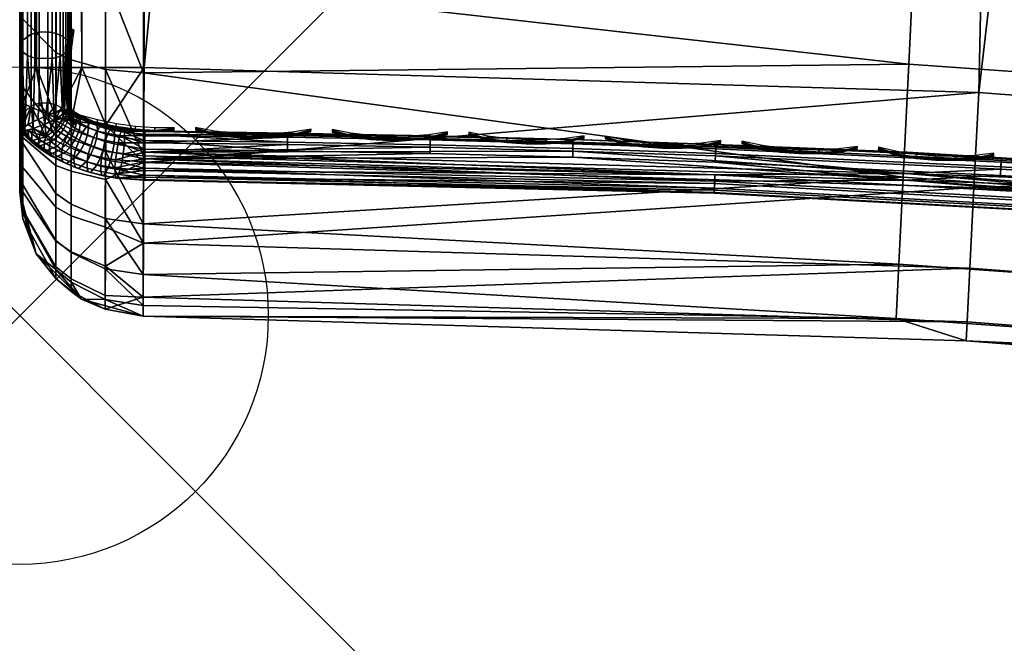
# Model space of a CAD drawing. Header units: inches. Extents: x 0 to 31.9, y -32.8 to 0.
# Tile 1 of 256: x 0 to 2, y -28.7 to -27.4. Entities that reach past the tile are written whole.
import ezdxf

# ---------------------------------------------------------------- set-up
doc = ezdxf.new("R2010")
doc.units = ezdxf.units.IN
doc.header["$LTSCALE"] = 0.03937
doc.header["$MEASUREMENT"] = 0
doc.header["$PDMODE"] = 35
doc.header["$PDSIZE"] = 1
for name, color, linetype in [('A-FURN-3-NODE', 7, 'Continuous'), ('A-FURN-3-ST', 151, 'Continuous'), ('A-FURN-3-ST-SEAM', 250, 'Continuous'), ('A-FURN-3-STITCH', 15, 'Continuous')]:
    doc.layers.add(name, color=color, linetype=linetype)

msp = doc.modelspace()

# ---------------------------------------------------------------- linework, layer by layer
at = {"layer": 'A-FURN-3-NODE'}
msp.add_point((0, -28.01), dxfattribs=at)

# ---------------------------------------------------------------- meshes
at = {"layer": 'A-FURN-3-ST'}
mesh = msp.add_polyface(dxfattribs=at)
corners = [(10.9073, -6.4887, 18), (13.0694, -6.6512, 17.9626), (10.9604, -6.2091, 17.9626), (8.7939, -6.1263, 18), (8.8366, -5.8449, 17.9626), (6.6686, -5.8419, 18), (6.7008, -5.5591, 17.9626), (4.5342, -5.6358, 18), (4.5559, -5.352, 17.9626), (2.3937, -5.5083, 18), (13.1792, -6.1706, 17.6781), (11.0523, -5.7248, 17.6781), (11.0099, -5.9486, 17.8528), (13.1285, -6.3927, 17.8528), (12.3974, -5.6675, 16.9008), (10.3957, -5.276, 16.9008), (11.1052, -5.445, 17.1854), (11.0848, -5.5531, 17.4505), (8.9365, -5.1847, 17.4505), (8.9104, -5.3576, 17.6781), (8.8763, -5.5828, 17.8528), (6.7308, -5.2956, 17.8528), (0.2502, -5.2452, 17.9789), (0.25, -5.4597, 18), (12.3992, -5.6589, 5.5004), (11.1067, -5.4366, 5.3089), (10.3972, -5.2674, 5.5004), (8.8846, -5.5243, 5), (8.9134, -5.3351, 5.0381), (11.0562, -5.7025, 5.0381), (11.0205, -5.8906, 5), (13.1841, -6.1485, 5.0381), (11.0865, -5.5431, 5.1466), (8.9378, -5.1746, 5.1466), (13.1415, -6.3351, 5), (8.5662, -28.5369, 5), (6.9256, -28.1779, 5), (5.2701, -27.8952, 5), (6.7367, -5.2369, 5), (3.6033, -27.6896, 5), (4.5797, -5.0287, 5), (1.9287, -27.5614, 5), (2.4165, -4.9, 5), (0.25, -27.5109, 5), (0.25, -4.8509, 5), (0.125, -4.8509, 5.0335), (0.125, -27.5109, 5.0335), (0.0335, -4.8509, 5.125), (0.0335, -27.5109, 5.125), (0, -4.8509, 5.25), (0, -27.5109, 5.25), (0, -5.4597, 17.75), (0, -26.9109, 17.75), (0.0335, -5.4597, 17.875), (0.0335, -26.9109, 17.875), (0.125, -5.4597, 17.9665), (0.125, -26.9109, 17.9665), (0.25, -26.9109, 18), (0, -4.6009, 5.5002), (0, -27.7609, 16.9), (0, -4.6097, 16.9007), (0, -27.7609, 5.5), (8.7077, -27.9539, 18), (13.006, -6.9286, 18), (7.0392, -27.5887, 18), (5.3555, -27.3013, 18), (3.6603, -27.0923, 18), (1.9573, -26.962, 18)]
mesh.append_faces([[corners[k] for k in face] for face in [(0, 1, 2), (0, 2, 3), (3, 2, 4), (3, 4, 5), (5, 4, 6), (5, 6, 7), (7, 6, 8), (7, 8, 9), (10, 11, 12, 13), (13, 12, 2, 1), (14, 15, 16), (17, 18, 19, 11), (11, 19, 20, 12), (12, 20, 4, 2), (20, 21, 6, 4), (22, 23, 9), (14, 24, 15), (24, 25, 26), (27, 28, 29), (27, 29, 30), (30, 29, 31), (32, 29, 28, 33), (34, 35, 36), (34, 36, 30), (30, 36, 37), (30, 37, 27), (27, 37, 38), (38, 37, 39), (38, 39, 40), (40, 39, 41), (40, 41, 42), (42, 41, 43), (42, 43, 44), (44, 43, 45), (45, 43, 46), (45, 46, 47), (47, 46, 48), (47, 48, 49), (49, 48, 50), (51, 52, 53), (53, 52, 54), (53, 54, 55), (55, 54, 56), (55, 56, 23), (23, 56, 57), (50, 58, 49), (59, 60, 61), (61, 60, 58), (61, 58, 50), (59, 52, 51), (59, 51, 60), (62, 63, 64), (64, 63, 0), (64, 0, 65), (65, 0, 3), (65, 3, 66), (66, 3, 5), (66, 5, 7), (66, 7, 67), (67, 7, 9), (67, 9, 57), (57, 9, 23)]])
mesh = msp.add_polyface(dxfattribs=at)
corners = [(0, -27.6065, 5.269), (0, -27.5109, 5.25), (0.0063, -27.5835, 5.2033), (0.0335, -27.5109, 5.125), (0.0731, -27.6123, 5.0856), (0.125, -27.5109, 5.0335), (0.1039, -27.6185, 5.0602), (0.173, -27.6268, 5.0261), (0.1727, -27.736, 5.0674), (0.1037, -27.7198, 5.0985), (0.25, -27.5109, 5), (0.2493, -27.7022, 5.0381), (0.0062, -27.6519, 5.2291), (0, -27.6876, 5.3232), (0.0062, -27.7122, 5.2704), (0.0062, -27.7609, 5.3249), (0.0729, -27.7078, 5.1217), (0.0728, -27.792, 5.1794), (0.1035, -27.6551, 17.6443), (0.1724, -27.6799, 17.6691), (0.1726, -27.5151, 17.8043), (0.1036, -27.4956, 17.7751), (0.1728, -27.3271, 17.9049), (0.1037, -27.3137, 17.8725), (0.1731, -27.1231, 17.9669), (0.1039, -27.1162, 17.9326), (0.125, -26.9109, 17.9665), (0.25, -26.9109, 18), (0.2497, -27.1254, 17.9788), (0.2493, -27.3318, 17.9162), (0.249, -27.5219, 17.8145), (0.2488, -27.6887, 17.6778), (0.0731, -27.1111, 17.9069), (0.0335, -26.9109, 17.875), (0.0063, -27.0875, 17.7881), (0, -26.9109, 17.75), (0, -27.0767, 17.7337), (0.0062, -27.2573, 17.7365), (0, -27.2361, 17.6853), (0.0062, -27.4138, 17.6527), (0, -27.383, 17.6066), (0.0062, -27.5511, 17.5402), (0, -27.5119, 17.501), (0.0062, -27.6635, 17.4029), (0, -27.6175, 17.3722), (0.0062, -27.7472, 17.2464), (0, -27.6961, 17.2253), (0.0727, -27.7641, 17.4701), (0.1034, -27.7858, 17.4847), (0.0728, -27.6366, 17.6257), (0.0729, -27.481, 17.7533), (0.073, -27.3037, 17.8484), (0, -27.7418, 5.4043), (0, -27.7609, 5.5), (0, -27.7445, 17.0658), (0, -27.7609, 16.9)]
mesh.append_faces([[corners[k] for k in face] for face in [(0, 1, 2), (2, 1, 3), (2, 3, 4), (4, 3, 5), (4, 5, 6), (6, 5, 7), (6, 7, 8, 9), (5, 10, 7), (7, 10, 11), (7, 11, 8), (0, 12, 13), (13, 12, 14), (13, 14, 15), (12, 0, 2), (12, 2, 4, 16), (16, 4, 6, 9), (17, 14, 12, 16), (18, 19, 20, 21), (21, 20, 22, 23), (23, 22, 24, 25), (25, 24, 26), (26, 24, 27), (27, 24, 28), (28, 24, 29), (29, 24, 22), (29, 22, 30), (30, 22, 20), (30, 20, 31), (31, 20, 19), (25, 26, 32), (32, 26, 33), (32, 33, 34), (34, 33, 35), (34, 35, 36), (34, 36, 37), (37, 36, 38), (37, 38, 39), (39, 38, 40), (39, 40, 41), (41, 40, 42), (41, 42, 43), (43, 42, 44), (43, 44, 45), (45, 44, 46), (47, 48, 18, 49), (49, 18, 21, 50), (50, 21, 23, 51), (51, 23, 25, 32), (43, 47, 49, 41), (41, 49, 50, 39), (39, 50, 51, 37), (37, 51, 32, 34), (0, 13, 1), (1, 13, 52), (1, 52, 53), (54, 35, 55), (54, 46, 35), (35, 46, 44), (35, 44, 42), (42, 40, 35), (35, 40, 38), (35, 38, 36)]])
mesh = msp.add_polyface(dxfattribs=at)
corners = [(6.4294, -27.7645, 17.9625), (5.3555, -27.3013, 18), (4.8945, -27.5238, 17.9625), (3.6603, -27.0923, 18), (3.3508, -27.3486, 17.9625), (1.9573, -26.962, 18), (1.8011, -27.2391, 17.9625), (0.2497, -27.1254, 17.9788), (0.2493, -27.3318, 17.9162), (0.25, -26.9109, 18), (1.788, -27.5041, 17.8526), (0.249, -27.5219, 17.8145), (1.7768, -27.7316, 17.6778), (0.2488, -27.6887, 17.6778), (0.2486, -27.8253, 17.5111), (1.7682, -27.9062, 17.45), (0.2484, -27.9271, 17.3209), (1.7627, -28.016, 17.1847), (0.2483, -28.0109, 16.9), (1.9035, -28.0607, 16.9), (3.2795, -28.1231, 17.1847), (3.2896, -28.0137, 17.45), (3.3056, -27.8396, 17.6778), (3.3265, -27.6128, 17.8526), (3.5546, -28.1872, 16.9), (4.7904, -28.2947, 17.1847), (4.8051, -28.1858, 17.45), (4.8285, -28.0125, 17.6778), (4.859, -27.7868, 17.8526), (5.1982, -28.39, 16.9), (6.2926, -28.5302, 17.1847), (6.3119, -28.422, 17.45), (6.3426, -28.25, 17.6778), (6.3827, -28.0257, 17.8526), (5.1982, -28.39, 5.5), (6.8305, -28.6688, 16.9), (3.5546, -28.1872, 5.5), (1.9035, -28.0607, 5.5), (0.2483, -28.0109, 5.5), (6.8377, -28.6314, 5.3087), (5.2035, -28.3523, 5.3087), (5.2191, -28.2451, 5.1464), (6.8583, -28.525, 5.1464), (6.9256, -28.1779, 5), (5.2425, -28.0846, 5.0381), (5.2701, -27.8952, 5), (3.5845, -27.88, 5.0381), (3.6033, -27.6896, 5), (1.9189, -27.7524, 5.0381), (1.9287, -27.5614, 5), (0.2493, -27.7022, 5.0381), (0.25, -27.5109, 5), (3.5582, -28.1493, 5.3087), (3.5687, -28.0414, 5.1464), (1.9052, -28.0227, 5.3087), (1.9106, -27.9144, 5.1464), (0.2484, -27.9727, 5.3087), (0.2488, -27.8644, 5.1464)]
mesh.append_faces([[corners[k] for k in face] for face in [(0, 1, 2), (2, 1, 3), (2, 3, 4), (4, 3, 5), (4, 5, 6), (6, 5, 7), (6, 7, 8), (5, 9, 7), (6, 8, 10), (10, 8, 11), (10, 11, 12), (12, 11, 13), (12, 14, 15), (15, 16, 17), (18, 19, 17), (17, 19, 20), (17, 20, 21, 15), (15, 21, 22, 12), (12, 22, 23, 10), (10, 23, 4, 6), (19, 24, 20), (20, 24, 25), (20, 25, 26, 21), (21, 26, 27, 22), (22, 27, 28, 23), (23, 28, 2, 4), (24, 29, 25), (25, 29, 30), (25, 30, 31, 26), (26, 31, 32, 27), (27, 32, 33, 28), (28, 33, 0, 2), (34, 35, 29), (34, 29, 36), (36, 29, 24), (36, 24, 37), (37, 24, 19), (37, 19, 38), (38, 19, 18), (39, 34, 40), (39, 40, 41, 42), (43, 44, 45), (45, 44, 46), (45, 46, 47), (47, 46, 48), (47, 48, 49), (49, 48, 50), (49, 50, 51), (34, 36, 40), (40, 36, 52), (40, 52, 53, 41), (41, 53, 46, 44), (36, 37, 52), (52, 37, 54), (52, 54, 55, 53), (53, 55, 48, 46), (37, 38, 54), (54, 38, 56), (54, 56, 55), (55, 56, 57), (55, 57, 48), (48, 57, 50)]])
mesh = msp.add_polyface(dxfattribs=at)
corners = [(0.1037, -27.7198, 5.0985), (0.1727, -27.736, 5.0674), (0.1725, -27.8324, 5.1333), (0.1035, -27.8092, 5.1597), (0.1723, -27.9102, 5.2203), (0.1034, -27.8814, 5.2405), (0.1721, -27.9693, 5.334), (0.1033, -27.9362, 5.346), (0.172, -27.9967, 5.4592), (0.1032, -27.9616, 5.4621), (0.124, -27.9768, 5.5), (0.2483, -28.0109, 5.5), (0.2484, -27.9727, 5.3087), (0.2493, -27.7022, 5.0381), (0.2488, -27.8644, 5.1464), (0.0726, -27.9355, 5.4643), (0.0332, -27.8854, 5.5), (0.0062, -27.8151, 5.4744), (0, -27.7609, 5.5), (0, -27.7418, 5.4043), (0, -27.6876, 5.3232), (0.0062, -27.7609, 5.3249), (0.0062, -27.7979, 5.3961), (0.0726, -27.9116, 5.3549), (0.0062, -27.7122, 5.2704), (0.0728, -27.792, 5.1794), (0.0727, -27.86, 5.2555), (0.0729, -27.7078, 5.1217), (0.2483, -28.0109, 16.9), (0.124, -27.9768, 16.9), (0.0332, -27.8854, 16.9), (0, -27.7609, 16.9), (0, -27.7445, 17.0658), (0.0062, -27.7988, 17.0766), (0.0726, -27.9173, 17.1002), (0.1032, -27.943, 17.1053), (0.172, -27.9775, 17.1122), (0.1721, -27.9156, 17.3162), (0.1033, -27.8831, 17.3027), (0.1722, -27.815, 17.5042), (0.1034, -27.7858, 17.4847), (0.1724, -27.6799, 17.6691), (0.1035, -27.6551, 17.6443), (0.2488, -27.6887, 17.6778), (0.2486, -27.8253, 17.5111), (0.2484, -27.9271, 17.3209), (0.2483, -27.9897, 17.1146), (0.0062, -27.7472, 17.2464), (0, -27.6961, 17.2253), (0.0727, -27.8589, 17.2927), (0.0727, -27.7641, 17.4701), (0.0062, -27.6635, 17.4029), (1.7768, -27.7316, 17.6778), (1.7682, -27.9062, 17.45), (1.7627, -28.016, 17.1847)]
mesh.append_faces([[corners[k] for k in face] for face in [(0, 1, 2, 3), (3, 2, 4, 5), (5, 4, 6, 7), (7, 6, 8, 9), (9, 8, 10), (10, 8, 11), (11, 8, 12), (12, 8, 6), (12, 6, 4), (1, 13, 14), (1, 14, 2), (2, 14, 4), (14, 12, 4), (9, 10, 15), (15, 10, 16), (15, 16, 17), (17, 16, 18), (17, 18, 19), (20, 21, 19), (19, 21, 22), (19, 22, 17), (17, 22, 23, 15), (15, 23, 7, 9), (21, 24, 25, 26), (26, 25, 3, 5), (27, 0, 3, 25), (26, 5, 7, 23), (21, 26, 23, 22), (11, 28, 10), (10, 28, 29), (10, 29, 16), (16, 29, 30), (16, 30, 18), (18, 30, 31), (32, 31, 33), (33, 31, 30), (33, 30, 34), (34, 30, 29), (34, 29, 35), (35, 29, 36), (35, 36, 37, 38), (38, 37, 39, 40), (40, 39, 41, 42), (43, 41, 44), (44, 41, 39), (44, 39, 45), (45, 39, 37), (45, 37, 46), (46, 37, 36), (46, 36, 28), (28, 36, 29), (47, 48, 33), (33, 48, 32), (47, 33, 34, 49), (49, 34, 35, 38), (49, 38, 40, 50), (47, 49, 50, 51), (52, 43, 44), (53, 44, 45), (54, 45, 46), (54, 46, 28)]])
at = {"layer": 'A-FURN-3-ST-SEAM'}
mesh = msp.add_polyface(dxfattribs=at)
corners = [(0.09, -27.5959, 17.5859), (0.0872, -27.5944, 17.5839), (0.0872, -27.4489, 17.7033), (0.0965, -27.4573, 17.7159), (0.0872, -27.2803, 17.7939), (0.0965, -27.286, 17.8078), (0.039, -27.2741, 17.7791), (0.0567, -27.2737, 17.7781), (0.0567, -27.4394, 17.6892), (0.039, -27.44, 17.69), (0.0567, -27.5823, 17.5719), (0.039, -27.583, 17.5726), (0.0566, -27.6072, 17.5469), (0.0734, -27.5864, 17.576), (0.0734, -27.4427, 17.694), (0.0734, -27.2759, 17.7835), (0.0228, -27.5882, 17.5778), (0.0228, -27.4441, 17.6961), (0.0228, -27.2769, 17.7858), (0.0003, -27.2944, 17.8281), (0.0019, -27.2876, 17.8117), (0.0019, -27.4597, 17.7193), (0.0003, -27.4695, 17.734), (0.0019, -27.608, 17.5976), (0.0003, -27.6205, 17.6101), (0.0051, -27.6327, 17.6222), (0.0098, -27.6384, 17.6279), (0.0051, -27.4791, 17.7483), (0.01, -27.6383, 17.6283), (0.0102, -27.6383, 17.6287), (0.0155, -27.4872, 17.7603), (0.0274, -27.6339, 17.6531), (0.0304, -27.4926, 17.7684), (0.0508, -27.6247, 17.6692), (0.0655, -27.4933, 17.7694), (0.0692, -27.6156, 17.6724), (0.0812, -27.4887, 17.7627), (0.0859, -27.6057, 17.666), (0.0929, -27.4812, 17.7515), (0.0966, -27.5979, 17.6505), (0.1, -27.467, 17.7303), (0.1, -27.5941, 17.6303), (0.1, -27.594, 17.6295), (0.1, -27.2927, 17.8239), (0.0929, -27.3025, 17.8475), (0.1, -27.4463, 17.7439), (0.1, -27.2772, 17.8301), (0.0812, -27.3076, 17.8599), (0.0655, -27.3107, 17.8674), (0.0051, -27.301, 17.8439), (0.0999, -27.5938, 17.6261), (0.0304, -27.3102, 17.8662), (0.0155, -27.3065, 17.8573)]
mesh.append_faces([[corners[k] for k in face] for face in [(0, 1, 2), (0, 2, 3), (3, 2, 4, 5), (6, 7, 8, 9), (9, 8, 10, 11), (11, 10, 12), (12, 10, 13), (1, 13, 14, 2), (2, 14, 15, 4), (11, 16, 17, 9), (9, 17, 18, 6), (19, 20, 21, 22), (22, 21, 23, 24), (25, 26, 27), (27, 26, 28), (27, 28, 29), (27, 29, 30), (30, 29, 31), (30, 31, 32), (32, 31, 33), (32, 33, 34), (34, 33, 35), (34, 35, 36), (36, 35, 37), (36, 37, 38), (38, 37, 39), (38, 39, 40), (40, 39, 41), (40, 41, 42), (43, 44, 45), (45, 44, 38), (45, 38, 40), (46, 44, 43), (44, 47, 36, 38), (47, 48, 34, 36), (49, 19, 22, 27), (27, 22, 24, 25), (5, 46, 43), (5, 43, 45), (5, 45, 3), (3, 45, 40), (3, 40, 50), (50, 40, 42), (50, 0, 3), (32, 34, 48, 51), (49, 27, 30, 52), (52, 30, 32, 51), (21, 17, 16, 23), (17, 21, 20, 18), (8, 14, 13, 10), (14, 8, 7, 15)]])
mesh = msp.add_polyface(dxfattribs=at)
corners = [(0.0898, -27.5959, 17.5855), (0.0872, -27.5944, 17.5839), (0.09, -27.5959, 17.5859), (0.0566, -27.6072, 17.5469), (0.0734, -27.5864, 17.576), (0.0366, -27.6159, 17.5402), (0.039, -27.583, 17.5726), (0.0228, -27.5882, 17.5778), (0.0003, -27.6205, 17.6101), (0.0019, -27.608, 17.5976), (0, -27.638, 17.5836), (0.0044, -27.6335, 17.5617), (0.0172, -27.6256, 17.5452), (0.0051, -27.6327, 17.6222), (0.0098, -27.6384, 17.6279), (0.0108, -27.6446, 17.6211), (0.0985, -27.6068, 17.5916), (0.0953, -27.621, 17.5813), (0.0905, -27.617, 17.5773), (0.0939, -27.6029, 17.5877), (0.0859, -27.6128, 17.5732), (0.0894, -27.5988, 17.5836), (0.078, -27.6274, 17.567), (0.0662, -27.6405, 17.5663), (0.0828, -27.6317, 17.5713), (0.0713, -27.6452, 17.571), (0.0523, -27.6506, 17.5709), (0.0974, -27.5951, 17.6049), (0.0999, -27.5938, 17.6261), (0.1069, -27.6024, 17.6121), (0.0102, -27.6383, 17.6287), (0.0173, -27.6383, 17.6399), (0.0274, -27.6339, 17.6531), (0.0242, -27.6441, 17.6457), (0.0427, -27.6401, 17.6652), (0.0508, -27.6247, 17.6692), (0.053, -27.647, 17.6721), (0.0713, -27.6171, 17.6734), (0.0639, -27.6537, 17.6787), (0.0811, -27.623, 17.6793), (0.1025, -27.6342, 17.6904), (0.1122, -27.6218, 17.6822), (0.0922, -27.6113, 17.6718), (0.0692, -27.6156, 17.6724), (0.1031, -27.6044, 17.6595), (0.0859, -27.6057, 17.666), (0.0946, -27.5992, 17.6544), (0.0966, -27.5979, 17.6505), (0.1085, -27.5996, 17.6319), (0.1, -27.5941, 17.6303), (0.1015, -27.5949, 17.6272), (0.1, -27.594, 17.6295), (0.0878, -27.6359, 17.5755), (0.105, -27.6284, 17.5887), (0.098, -27.6437, 17.5832)]
mesh.append_faces([[corners[k] for k in face] for face in [(0, 1, 2), (3, 4, 1), (0, 3, 1), (3, 5, 6), (6, 5, 7), (8, 9, 10), (10, 9, 11), (11, 9, 7), (11, 7, 12), (12, 7, 5), (8, 10, 13), (13, 10, 14), (15, 14, 10), (16, 17, 18, 19), (19, 18, 20, 21), (21, 20, 0), (0, 20, 3), (3, 20, 22), (3, 22, 23), (23, 22, 24, 25), (26, 11, 12), (26, 12, 5), (26, 5, 23), (23, 5, 3), (0, 2, 21), (21, 2, 19), (19, 2, 27), (27, 2, 28), (27, 28, 29), (30, 31, 32), (32, 31, 33), (32, 34, 35), (35, 34, 36), (35, 36, 37), (37, 36, 38, 39), (40, 41, 42, 39), (39, 42, 37), (37, 42, 43), (37, 43, 35), (42, 44, 45), (45, 44, 46), (45, 46, 47), (47, 46, 48), (49, 50, 51), (51, 50, 28), (45, 43, 42), (24, 22, 20, 18), (24, 18, 17, 52), (52, 17, 53, 54), (27, 16, 19)]])
mesh = msp.add_polyface(dxfattribs=at)
corners = [(0.2519, -27.6396, 17.6902), (0.5388, -27.6428, 17.6902), (0.2519, -27.6385, 17.6706), (0.1387, -27.6315, 17.6161), (0.1363, -27.6462, 17.6064), (0.1194, -27.6375, 17.5977), (0.1221, -27.6229, 17.6076), (0.1118, -27.6329, 17.5932), (0.1147, -27.6185, 17.6031), (0.105, -27.6284, 17.5887), (0.108, -27.6141, 17.5988), (0.0953, -27.621, 17.5813), (0.0985, -27.6068, 17.5916), (0.1069, -27.6024, 17.6121), (0.0999, -27.5938, 17.6261), (0.1015, -27.5949, 17.6272), (0.1136, -27.6068, 17.6165), (0.1085, -27.5996, 17.6319), (0.1211, -27.6113, 17.621), (0.1163, -27.6042, 17.6365), (0.1379, -27.6199, 17.6296), (0.1336, -27.6132, 17.6454), (0.1555, -27.6276, 17.6372), (0.1519, -27.6211, 17.6532), (0.1726, -27.6335, 17.643), (0.1697, -27.6272, 17.6593), (0.1905, -27.6379, 17.6474), (0.1883, -27.6318, 17.6639), (0.2106, -27.6413, 17.6508), (0.2091, -27.6354, 17.6674), (0.25, -27.6385, 17.6706), (0.1251, -27.6439, 17.7), (0.1335, -27.6309, 17.6912), (0.1122, -27.6218, 17.6822), (0.1025, -27.6342, 17.6904), (0.1774, -27.6438, 17.7041), (0.1824, -27.6346, 17.6896), (0.1616, -27.6295, 17.6845), (0.155, -27.6382, 17.6985), (0.1419, -27.6227, 17.6777), (0.1219, -27.6141, 17.6692), (0.1031, -27.6044, 17.6595), (0.0922, -27.6113, 17.6718), (0.0966, -27.5979, 17.6505), (0.1, -27.5941, 17.6303), (0.205, -27.6386, 17.6935), (0.25, -27.6397, 17.6901), (0.0946, -27.5992, 17.6544), (0.098, -27.6437, 17.5832), (0.1052, -27.6485, 17.588), (0.0974, -27.5951, 17.6049), (0.1563, -27.6391, 17.6236), (0.1732, -27.6449, 17.6294)]
mesh.append_faces([[corners[k] for k in face] for face in [(0, 1, 2), (3, 4, 5, 6), (6, 5, 7, 8), (8, 7, 9, 10), (10, 9, 11, 12), (13, 14, 15), (13, 15, 16), (16, 15, 17), (16, 17, 18), (18, 17, 19), (18, 19, 20), (20, 19, 21), (20, 21, 22), (22, 21, 23), (22, 23, 24), (24, 23, 25), (24, 25, 26), (26, 25, 27), (26, 27, 28), (28, 27, 29), (28, 29, 30), (31, 32, 33, 34), (35, 36, 37, 38), (38, 37, 39, 32), (32, 39, 40, 33), (33, 40, 41, 42), (43, 17, 44), (44, 17, 15), (45, 46, 29), (45, 29, 36), (36, 29, 27), (36, 27, 37), (37, 27, 25), (37, 25, 39), (39, 25, 23), (39, 23, 40), (40, 23, 21), (40, 21, 41), (41, 21, 19), (41, 19, 47), (47, 19, 17), (46, 30, 29), (48, 9, 7, 49), (13, 10, 12, 50), (10, 13, 16, 8), (8, 16, 18, 6), (6, 18, 20, 3), (3, 20, 22, 51), (51, 22, 24, 52), (46, 0, 2), (46, 2, 30)]])
mesh = msp.add_polyface(dxfattribs=at)
corners = [(0.0102, -27.6383, 17.6287), (0.01, -27.6383, 17.6283), (0.0108, -27.6446, 17.6211), (0.0098, -27.6384, 17.6279), (0.0044, -27.6335, 17.5617), (0.0255, -27.6579, 17.5921), (0, -27.638, 17.5836), (0.016, -27.6536, 17.6066), (0.0225, -27.6596, 17.6125), (0.0176, -27.6507, 17.6271), (0.0293, -27.6653, 17.6182), (0.0244, -27.6566, 17.6329), (0.0431, -27.6759, 17.6286), (0.0386, -27.6673, 17.6436), (0.0534, -27.6828, 17.6355), (0.0491, -27.6744, 17.6507), (0.0643, -27.6894, 17.6421), (0.0603, -27.6812, 17.6574), (0.0875, -27.7016, 17.6542), (0.084, -27.6936, 17.6698), (0.1123, -27.7122, 17.6647), (0.1093, -27.7044, 17.6805), (0.0713, -27.6452, 17.571), (0.0828, -27.6317, 17.5713), (0.0878, -27.6359, 17.5755), (0.0766, -27.6497, 17.5754), (0.098, -27.6437, 17.5832), (0.0875, -27.658, 17.5837), (0.1052, -27.6485, 17.588), (0.0953, -27.6632, 17.5888), (0.1131, -27.6533, 17.5927), (0.1038, -27.6683, 17.5939), (0.0523, -27.6506, 17.5709), (0.1091, -27.6921, 17.6934), (0.0838, -27.6813, 17.6826), (0.06, -27.6688, 17.6702), (0.0489, -27.662, 17.6635), (0.0384, -27.6549, 17.6565), (0.0242, -27.6441, 17.6457), (0.0173, -27.6383, 17.6399), (0.0274, -27.6339, 17.6531), (0.1121, -27.6765, 17.7014), (0.0872, -27.6659, 17.6908), (0.0639, -27.6537, 17.6787), (0.053, -27.647, 17.6721), (0.0427, -27.6401, 17.6652), (0.0811, -27.623, 17.6793), (0.1025, -27.6342, 17.6904), (0.0662, -27.6405, 17.5663), (0.0578, -27.6556, 17.5759), (0.0635, -27.6605, 17.5807), (0.0753, -27.6694, 17.5896), (0.0837, -27.675, 17.5952), (0.0929, -27.6806, 17.6007), (0.0317, -27.6636, 17.5978), (0.0382, -27.6691, 17.6033), (0.0515, -27.6792, 17.6133), (0.0613, -27.6858, 17.6199), (0.0718, -27.6922, 17.6262), (0.1129, -27.691, 17.6111), (0.0942, -27.7039, 17.6378), (0.118, -27.7141, 17.648)]
mesh.append_faces([[corners[k] for k in face] for face in [(0, 1, 2), (2, 1, 3), (4, 5, 6), (6, 5, 7), (6, 7, 2), (2, 7, 8, 9), (9, 8, 10, 11), (11, 10, 12, 13), (13, 12, 14, 15), (15, 14, 16, 17), (17, 16, 18, 19), (19, 18, 20, 21), (22, 23, 24, 25), (25, 24, 26, 27), (27, 26, 28, 29), (29, 28, 30, 31), (5, 4, 32), (21, 33, 34, 19), (19, 34, 35, 17), (17, 35, 36, 15), (15, 36, 37, 13), (13, 37, 38, 11), (11, 38, 39, 9), (9, 39, 0), (40, 38, 37), (33, 41, 42, 34), (34, 42, 43, 35), (35, 43, 44, 36), (36, 44, 45, 37), (37, 45, 40), (46, 43, 42, 47), (9, 0, 2), (32, 48, 22, 49), (49, 22, 25, 50), (50, 25, 27, 51), (51, 27, 29, 52), (52, 29, 31, 53), (8, 7, 5, 54), (54, 5, 32, 49), (54, 49, 50, 55), (55, 50, 51, 56), (56, 51, 52, 57), (57, 52, 53, 58), (58, 53, 59, 60), (8, 54, 55, 10), (10, 55, 56, 12), (12, 56, 57, 14), (14, 57, 58, 16), (16, 58, 60, 18), (18, 60, 61, 20)]])
mesh = msp.add_polyface(dxfattribs=at)
corners = [(0.1093, -27.7044, 17.6805), (0.1123, -27.7122, 17.6647), (0.138, -27.7209, 17.6733), (0.1356, -27.7133, 17.6893), (0.1649, -27.7276, 17.6801), (0.1631, -27.7202, 17.6962), (0.193, -27.7326, 17.685), (0.1917, -27.7253, 17.7012), (0.25, -27.7313, 17.7027), (0.25, -27.7376, 17.6843), (0.1953, -27.7336, 17.6673), (0.2109, -27.6527, 17.6372), (0.2101, -27.6679, 17.6279), (0.1897, -27.6644, 17.6244), (0.1909, -27.6493, 17.6338), (0.1715, -27.6599, 17.62), (0.1732, -27.6449, 17.6294), (0.1542, -27.654, 17.6141), (0.1563, -27.6391, 17.6236), (0.1363, -27.6462, 17.6064), (0.1387, -27.6315, 17.6161), (0.1038, -27.6683, 17.5939), (0.1131, -27.6533, 17.5927), (0.1308, -27.6624, 17.6018), (0.1225, -27.6781, 17.6036), (0.1495, -27.6705, 17.6098), (0.1424, -27.6866, 17.6121), (0.1677, -27.6768, 17.6161), (0.1621, -27.6933, 17.6188), (0.1869, -27.6815, 17.6208), (0.1827, -27.6984, 17.6238), (0.2081, -27.6852, 17.6244), (0.2052, -27.7024, 17.6277), (0.25, -27.7184, 17.7173), (0.1916, -27.713, 17.7141), (0.163, -27.7079, 17.7091), (0.1355, -27.701, 17.7022), (0.1091, -27.6921, 17.6934), (0.25, -27.7008, 17.7259), (0.1928, -27.6969, 17.7217), (0.1647, -27.692, 17.7167), (0.1378, -27.6852, 17.71), (0.1121, -27.6765, 17.7014), (0.1025, -27.6342, 17.6904), (0.0872, -27.6659, 17.6908), (0.1251, -27.6439, 17.7), (0.1483, -27.6518, 17.7078), (0.1725, -27.6578, 17.7139), (0.1982, -27.6623, 17.7183), (0.25, -27.6814, 17.7271), (0.2016, -27.6481, 17.7083), (0.1774, -27.6438, 17.7041), (0.155, -27.6382, 17.6985), (0.1335, -27.6309, 17.6912), (0.205, -27.6386, 17.6935), (0.1824, -27.6346, 17.6896), (0.0929, -27.6806, 17.6007), (0.1129, -27.691, 17.6111), (0.1341, -27.7001, 17.6201), (0.1554, -27.7074, 17.6274), (0.1778, -27.7129, 17.6329), (0.2018, -27.7171, 17.6371), (0.1052, -27.6485, 17.588), (0.1118, -27.6329, 17.5932), (0.1194, -27.6375, 17.5977), (0.0942, -27.7039, 17.6378), (0.118, -27.7141, 17.648), (0.1426, -27.7224, 17.6562), (0.1683, -27.7289, 17.6626), (0.1726, -27.6335, 17.643), (0.1905, -27.6379, 17.6474), (0.2106, -27.6413, 17.6508)]
mesh.append_faces([[corners[k] for k in face] for face in [(0, 1, 2, 3), (3, 2, 4, 5), (5, 4, 6, 7), (7, 6, 8), (9, 6, 10), (11, 12, 13, 14), (14, 13, 15, 16), (16, 15, 17, 18), (18, 17, 19, 20), (21, 22, 23, 24), (24, 23, 25, 26), (26, 25, 27, 28), (28, 27, 29, 30), (30, 29, 31, 32), (7, 33, 34), (7, 34, 35, 5), (5, 35, 36, 3), (3, 36, 37, 0), (34, 38, 39), (34, 39, 40, 35), (35, 40, 41, 36), (36, 41, 42, 37), (43, 44, 42, 45), (45, 42, 41, 46), (46, 41, 40, 47), (47, 40, 39, 48), (48, 39, 49), (48, 50, 51, 47), (47, 51, 52, 46), (46, 52, 53, 45), (50, 54, 55, 51), (56, 21, 24, 57), (57, 24, 26, 58), (58, 26, 28, 59), (59, 28, 30, 60), (60, 30, 32, 61), (62, 63, 64, 22), (22, 64, 19, 23), (23, 19, 17, 25), (25, 17, 15, 27), (27, 15, 13, 29), (29, 13, 12, 31), (65, 57, 58, 66), (66, 58, 59, 67), (67, 59, 60, 68), (68, 60, 61, 10), (1, 66, 67, 2), (2, 67, 68, 4), (4, 68, 10, 6), (16, 69, 70, 14), (14, 70, 71, 11)]])
mesh = msp.add_polyface(dxfattribs=at)
corners = [(0.25, -27.6385, 17.6706), (0.2519, -27.6385, 17.6706), (0.25, -27.645, 17.6522), (0.2519, -27.6449, 17.6522), (0.2519, -27.6579, 17.6377), (0.25, -27.6579, 17.6377), (0.2519, -27.6753, 17.6292), (0.25, -27.6754, 17.6292), (0.2519, -27.6947, 17.628), (0.25, -27.6947, 17.628), (0.25, -27.7313, 17.7027), (0.193, -27.7326, 17.685), (0.25, -27.7376, 17.6843), (0.1953, -27.7336, 17.6673), (0.25, -27.7364, 17.6648), (0.25, -27.7278, 17.6473), (0.2018, -27.7171, 17.6371), (0.25, -27.7132, 17.6344), (0.2052, -27.7024, 17.6277), (0.2081, -27.6852, 17.6244), (0.2101, -27.6679, 17.6279), (0.2109, -27.6527, 17.6372), (0.2106, -27.6413, 17.6508), (0.25, -27.7184, 17.7173), (0.1917, -27.7253, 17.7012), (0.25, -27.7008, 17.7259), (0.1916, -27.713, 17.7141), (0.25, -27.6814, 17.7271), (0.1928, -27.6969, 17.7217), (0.25, -27.6628, 17.7208), (0.1982, -27.6623, 17.7183), (0.2016, -27.6481, 17.7083), (0.25, -27.6482, 17.7078), (0.205, -27.6386, 17.6935), (0.25, -27.6397, 17.6901), (0.2519, -27.6814, 17.7271), (0.2519, -27.6628, 17.7208), (0.2519, -27.6482, 17.7078), (0.2519, -27.6396, 17.6902), (0.2519, -27.7132, 17.6344), (0.2519, -27.7278, 17.6473), (0.2519, -27.7364, 17.6648), (0.2519, -27.7376, 17.6842), (0.2519, -27.7313, 17.7027), (0.2519, -27.7184, 17.7173), (0.2519, -27.7009, 17.7259)]
mesh.append_faces([[corners[k] for k in face] for face in [(0, 1, 2), (2, 3, 4), (2, 4, 5), (5, 4, 6), (5, 6, 7), (7, 6, 8), (7, 8, 9), (10, 11, 12), (12, 13, 14), (14, 13, 15), (15, 13, 16), (15, 16, 17), (17, 16, 18), (17, 18, 9), (9, 18, 19), (9, 19, 7), (7, 19, 20), (7, 20, 21), (0, 2, 22), (22, 2, 5), (22, 5, 21), (21, 5, 7), (10, 23, 24), (23, 25, 26), (27, 28, 25), (27, 29, 30), (30, 29, 31), (29, 32, 31), (31, 32, 33), (32, 34, 33), (35, 36, 27), (27, 36, 29), (29, 36, 37), (29, 37, 32), (32, 37, 38), (32, 38, 34), (9, 8, 17), (17, 8, 39), (17, 39, 40), (41, 14, 40), (40, 14, 15), (40, 15, 17), (41, 42, 14), (14, 42, 12), (12, 42, 43), (12, 43, 10), (10, 44, 23), (23, 44, 45), (23, 45, 25), (25, 45, 35), (25, 35, 27)]])
mesh = msp.add_polyface(dxfattribs=at)
corners = [(1.1121, -27.6915, 17.6292), (1.7821, -27.7378, 17.628), (0.2519, -27.6947, 17.628), (0.8252, -27.6838, 17.6292), (0.5385, -27.6785, 17.6292), (0.5387, -27.661, 17.6377), (0.8255, -27.6664, 17.6377), (0.5388, -27.6481, 17.6522), (0.8257, -27.6535, 17.6522), (0.2519, -27.6385, 17.6706), (0.2519, -27.6449, 17.6522), (0.2519, -27.6579, 17.6377), (0.2519, -27.6753, 17.6292), (1.1128, -27.6611, 17.6522), (1.7846, -27.6816, 17.6706), (1.3995, -27.684, 17.6377), (1.3989, -27.7015, 17.6292), (1.1125, -27.6741, 17.6377), (1.3969, -27.7637, 17.6842), (1.3971, -27.7574, 17.7027), (0.2519, -27.7376, 17.6842), (0.2519, -27.7313, 17.7027), (1.3975, -27.7445, 17.7173), (0.2519, -27.7184, 17.7173), (1.3981, -27.727, 17.7259), (0.2519, -27.7009, 17.7259), (0.2519, -27.6814, 17.7271), (1.7827, -27.7244, 17.7271), (0.2519, -27.7364, 17.6648), (1.397, -27.7625, 17.6648), (0.2519, -27.7278, 17.6473), (1.3972, -27.7539, 17.6473), (0.2519, -27.7132, 17.6344), (1.3977, -27.7393, 17.6344), (1.1129, -27.6558, 17.6902), (0.8258, -27.6482, 17.6902), (0.5388, -27.6428, 17.6902), (0.5387, -27.6513, 17.7078), (0.8257, -27.6567, 17.7078), (0.5386, -27.666, 17.7208), (0.8254, -27.6714, 17.7208), (0.2519, -27.6628, 17.7208), (0.2519, -27.6482, 17.7078), (0.2519, -27.6396, 17.6902), (1.1124, -27.679, 17.7208), (1.1127, -27.6644, 17.7078), (1.3993, -27.689, 17.7208), (1.3998, -27.6744, 17.7078), (0.25, -27.645, 17.6522), (0.25, -27.7313, 17.7027)]
mesh.append_faces([[corners[k] for k in face] for face in [(0, 1, 2), (0, 2, 3), (3, 2, 4), (3, 4, 5, 6), (6, 5, 7, 8), (8, 7, 9), (9, 7, 10), (10, 7, 5), (10, 5, 11), (11, 5, 4), (11, 4, 12), (12, 4, 2), (8, 9, 13), (13, 9, 14), (15, 16, 0, 17), (17, 0, 3, 6), (13, 17, 6, 8), (18, 19, 20), (20, 19, 21), (21, 19, 22), (21, 22, 23), (23, 22, 24), (23, 24, 25), (25, 24, 26), (26, 24, 27), (20, 28, 18), (18, 28, 29), (28, 30, 29), (29, 30, 31), (30, 32, 31), (31, 32, 33), (32, 2, 33), (33, 2, 1), (34, 14, 9), (34, 9, 35), (35, 9, 36), (35, 36, 37, 38), (38, 37, 39, 40), (40, 39, 26), (26, 39, 41), (41, 39, 37), (41, 37, 42), (42, 37, 36), (42, 36, 43), (40, 26, 44), (44, 26, 27), (45, 34, 35, 38), (46, 47, 45, 44), (44, 45, 38, 40), (48, 9, 10), (49, 21, 23)]])
mesh = msp.add_polyface(dxfattribs=at)
corners = [(3.3141, -27.7898, 17.6706), (2.5482, -27.7339, 17.6522), (1.7846, -27.6816, 17.6706), (1.9741, -27.6979, 17.6522), (1.3999, -27.6711, 17.6522), (1.9735, -27.7108, 17.6377), (1.3995, -27.684, 17.6377), (1.9727, -27.7283, 17.6292), (1.3989, -27.7015, 17.6292), (1.7821, -27.7378, 17.628), (2.5463, -27.7642, 17.6292), (3.3091, -27.8458, 17.628), (3.6922, -27.8636, 17.6292), (1.1121, -27.6915, 17.6292), (1.1128, -27.6611, 17.6522), (3.6939, -27.8462, 17.6377), (2.5474, -27.7468, 17.6377), (3.6951, -27.8334, 17.6522), (1.1125, -27.6741, 17.6377), (3.6863, -27.9256, 17.6842), (3.6869, -27.9193, 17.7027), (2.5427, -27.8201, 17.7027), (2.5423, -27.8264, 17.6842), (1.3971, -27.7574, 17.7027), (1.3969, -27.7637, 17.6842), (1.7827, -27.7244, 17.7271), (1.3981, -27.727, 17.7259), (2.5447, -27.7897, 17.7259), (3.3103, -27.8324, 17.7271), (3.6898, -27.889, 17.7259), (1.397, -27.7625, 17.6648), (2.5424, -27.8251, 17.6648), (3.6864, -27.9244, 17.6648), (1.3972, -27.7539, 17.6473), (2.5429, -27.8166, 17.6473), (3.6872, -27.9158, 17.6473), (1.3977, -27.7393, 17.6344), (2.5439, -27.802, 17.6344), (3.6886, -27.9013, 17.6344), (3.6881, -27.9064, 17.7173), (2.5435, -27.8072, 17.7173), (1.3975, -27.7445, 17.7173), (3.6956, -27.8281, 17.6902), (2.5486, -27.7286, 17.6902), (2.548, -27.7371, 17.7078), (3.6948, -27.8366, 17.7078), (2.5471, -27.7518, 17.7208), (3.6934, -27.8512, 17.7208), (1.9733, -27.7158, 17.7208), (1.3993, -27.689, 17.7208), (1.974, -27.7012, 17.7078), (1.3998, -27.6744, 17.7078), (1.9744, -27.6926, 17.6902), (1.4001, -27.6658, 17.6902), (1.1129, -27.6558, 17.6902), (1.1124, -27.679, 17.7208), (1.1127, -27.6644, 17.7078)]
mesh.append_faces([[corners[k] for k in face] for face in [(0, 1, 2), (2, 1, 3), (2, 3, 4), (4, 3, 5, 6), (6, 5, 7, 8), (8, 7, 9), (9, 7, 10), (9, 10, 11), (11, 10, 12), (8, 9, 13), (14, 2, 4), (15, 12, 10, 16), (16, 10, 7, 5), (17, 15, 16, 1), (1, 16, 5, 3), (4, 6, 18, 14), (19, 20, 21, 22), (22, 21, 23, 24), (25, 26, 27), (25, 27, 28), (28, 27, 29), (24, 30, 31, 22), (22, 31, 32, 19), (30, 33, 34, 31), (31, 34, 35, 32), (33, 36, 37, 34), (34, 37, 38, 35), (36, 9, 37), (37, 9, 11), (37, 11, 38), (39, 29, 27, 40), (40, 27, 26, 41), (20, 39, 40, 21), (21, 40, 41, 23), (42, 43, 44, 45), (45, 44, 46, 47), (47, 46, 28), (28, 46, 25), (25, 46, 48), (25, 48, 49), (49, 48, 50, 51), (51, 50, 52, 53), (53, 52, 2), (2, 52, 43), (2, 43, 0), (53, 2, 54), (55, 25, 49), (51, 53, 54, 56), (44, 43, 52, 50), (50, 48, 46, 44)]])
at = {"layer": 'A-FURN-3-STITCH'}
mesh = msp.add_polymesh((7, 4), dxfattribs=at)
for k, corner in enumerate([(0.1007, -27.6204, 17.6751), (0.1028, -27.6212, 17.6763), (0.1071, -27.6229, 17.6786), (0.1093, -27.6238, 17.6798), (0.0964, -27.5931, 17.7028), (0.096, -27.5961, 17.707), (0.1003, -27.5978, 17.7093), (0.105, -27.5965, 17.7075), (0.0938, -27.5639, 17.7287), (0.0934, -27.5669, 17.7329), (0.0977, -27.5687, 17.7352), (0.1024, -27.5673, 17.7334), (0.0929, -27.533, 17.7527), (0.0926, -27.5361, 17.7569), (0.0969, -27.5378, 17.7592), (0.1016, -27.5365, 17.7574), (0.0938, -27.5007, 17.7746), (0.0934, -27.5037, 17.7788), (0.0977, -27.5054, 17.7812), (0.1024, -27.5041, 17.7793), (0.0964, -27.467, 17.7943), (0.096, -27.4701, 17.7985), (0.1003, -27.4718, 17.8009), (0.105, -27.4704, 17.7991), (0.1007, -27.4323, 17.8118), (0.1028, -27.4332, 17.813), (0.1071, -27.4349, 17.8154), (0.1093, -27.4357, 17.8165)]):
    mesh.set_mesh_vertex(divmod(k, 4), corner)
mesh = msp.add_polymesh((7, 4), dxfattribs=at)
for k, corner in enumerate([(0.311, -27.638, 17.7224), (0.311, -27.6366, 17.7246), (0.311, -27.6339, 17.7291), (0.3111, -27.6326, 17.7313), (0.2719, -27.6379, 17.7225), (0.271, -27.6403, 17.7271), (0.2711, -27.6376, 17.7315), (0.272, -27.6325, 17.7314), (0.2329, -27.6351, 17.7211), (0.2321, -27.6376, 17.7256), (0.2321, -27.6348, 17.73), (0.233, -27.6297, 17.73), (0.1943, -27.6298, 17.718), (0.1934, -27.6322, 17.7225), (0.1935, -27.6295, 17.727), (0.1944, -27.6244, 17.7269), (0.1563, -27.6218, 17.7134), (0.1554, -27.6243, 17.7179), (0.1555, -27.6216, 17.7223), (0.1564, -27.6164, 17.7223), (0.1191, -27.6114, 17.7072), (0.1183, -27.6138, 17.7117), (0.1183, -27.6111, 17.7162), (0.1192, -27.606, 17.7161), (0.083, -27.5985, 17.6995), (0.083, -27.5972, 17.7018), (0.0831, -27.5945, 17.7062), (0.0831, -27.5931, 17.7084)]):
    mesh.set_mesh_vertex(divmod(k, 4), corner)
mesh = msp.add_polymesh((7, 4), dxfattribs=at)
for k, corner in enumerate([(0.5858, -27.6406, 17.7206), (0.5858, -27.6392, 17.7228), (0.5859, -27.6365, 17.7272), (0.5859, -27.6352, 17.7295), (0.5474, -27.6466, 17.7245), (0.5473, -27.6491, 17.7291), (0.5474, -27.6464, 17.7336), (0.5474, -27.6412, 17.7334), (0.5085, -27.6499, 17.7269), (0.5084, -27.6524, 17.7315), (0.5085, -27.6497, 17.736), (0.5086, -27.6445, 17.7358), (0.4694, -27.6507, 17.7278), (0.4694, -27.6532, 17.7323), (0.4694, -27.6505, 17.7368), (0.4695, -27.6453, 17.7367), (0.4303, -27.6488, 17.727), (0.4303, -27.6513, 17.7316), (0.4303, -27.6486, 17.736), (0.4304, -27.6434, 17.7359), (0.3916, -27.6443, 17.7246), (0.3915, -27.6468, 17.7292), (0.3916, -27.6441, 17.7336), (0.3917, -27.6389, 17.7335), (0.3533, -27.6372, 17.7207), (0.3533, -27.6359, 17.7229), (0.3534, -27.6332, 17.7274), (0.3534, -27.6318, 17.7296)]):
    mesh.set_mesh_vertex(divmod(k, 4), corner)
mesh = msp.add_polymesh((7, 4), dxfattribs=at)
for k, corner in enumerate([(0.8605, -27.6461, 17.7206), (0.8606, -27.6447, 17.7228), (0.8606, -27.642, 17.7272), (0.8607, -27.6407, 17.7295), (0.8221, -27.6518, 17.7245), (0.822, -27.6543, 17.7291), (0.8221, -27.6516, 17.7336), (0.8222, -27.6464, 17.7334), (0.7832, -27.6548, 17.7269), (0.7831, -27.6573, 17.7315), (0.7832, -27.6546, 17.736), (0.7833, -27.6494, 17.7358), (0.7441, -27.6553, 17.7278), (0.744, -27.6578, 17.7323), (0.7441, -27.6551, 17.7368), (0.7442, -27.6499, 17.7367), (0.705, -27.6531, 17.727), (0.705, -27.6556, 17.7316), (0.705, -27.6529, 17.736), (0.7052, -27.6477, 17.7359), (0.6663, -27.6483, 17.7246), (0.6662, -27.6508, 17.7292), (0.6663, -27.6481, 17.7336), (0.6664, -27.6429, 17.7335), (0.6281, -27.6409, 17.7207), (0.6281, -27.6396, 17.7229), (0.6282, -27.6369, 17.7274), (0.6282, -27.6355, 17.7296)]):
    mesh.set_mesh_vertex(divmod(k, 4), corner)
mesh = msp.add_polymesh((7, 4), dxfattribs=at)
for k, corner in enumerate([(1.1353, -27.6537, 17.7206), (1.1353, -27.6523, 17.7228), (1.1354, -27.6496, 17.7272), (1.1354, -27.6483, 17.7295), (1.0967, -27.6591, 17.7245), (1.0967, -27.6616, 17.7291), (1.0967, -27.6589, 17.7336), (1.0969, -27.6537, 17.7334), (1.0578, -27.6618, 17.7269), (1.0577, -27.6643, 17.7315), (1.0578, -27.6616, 17.736), (1.058, -27.6564, 17.7358), (1.0187, -27.662, 17.7278), (1.0186, -27.6645, 17.7323), (1.0187, -27.6618, 17.7368), (1.0189, -27.6566, 17.7367), (0.9797, -27.6595, 17.727), (0.9796, -27.662, 17.7316), (0.9797, -27.6593, 17.736), (0.9799, -27.6541, 17.7359), (0.941, -27.6544, 17.7246), (0.9409, -27.6569, 17.7292), (0.941, -27.6542, 17.7336), (0.9412, -27.649, 17.7335), (0.9029, -27.6468, 17.7207), (0.9029, -27.6455, 17.7229), (0.903, -27.6428, 17.7274), (0.903, -27.6414, 17.7296)]):
    mesh.set_mesh_vertex(divmod(k, 4), corner)
mesh = msp.add_polymesh((7, 4), dxfattribs=at)
for k, corner in enumerate([(1.4099, -27.6634, 17.7206), (1.4099, -27.662, 17.7228), (1.41, -27.6593, 17.7272), (1.4101, -27.658, 17.7295), (1.3713, -27.6685, 17.7245), (1.3712, -27.671, 17.7291), (1.3713, -27.6683, 17.7336), (1.3715, -27.6631, 17.7334), (1.3324, -27.6709, 17.7269), (1.3323, -27.6734, 17.7315), (1.3324, -27.6707, 17.736), (1.3326, -27.6655, 17.7358), (1.2933, -27.6708, 17.7278), (1.2932, -27.6733, 17.7323), (1.2933, -27.6706, 17.7368), (1.2935, -27.6654, 17.7367), (1.2543, -27.668, 17.727), (1.2542, -27.6705, 17.7316), (1.2543, -27.6678, 17.736), (1.2545, -27.6626, 17.7359), (1.2156, -27.6626, 17.7246), (1.2155, -27.6651, 17.7292), (1.2156, -27.6624, 17.7336), (1.2158, -27.6572, 17.7335), (1.1775, -27.6547, 17.7207), (1.1776, -27.6534, 17.7229), (1.1777, -27.6507, 17.7274), (1.1778, -27.6493, 17.7296)]):
    mesh.set_mesh_vertex(divmod(k, 4), corner)
mesh = msp.add_polymesh((7, 4), dxfattribs=at)
for k, corner in enumerate([(1.6844, -27.6752, 17.7206), (1.6845, -27.6738, 17.7228), (1.6846, -27.6711, 17.7272), (1.6847, -27.6698, 17.7295), (1.6458, -27.6799, 17.7245), (1.6457, -27.6824, 17.7291), (1.6459, -27.6797, 17.7336), (1.6461, -27.6745, 17.7334), (1.6069, -27.6821, 17.7269), (1.6068, -27.6846, 17.7315), (1.6069, -27.6819, 17.736), (1.6071, -27.6767, 17.7358), (1.5678, -27.6817, 17.7278), (1.5677, -27.6842, 17.7323), (1.5678, -27.6815, 17.7368), (1.568, -27.6763, 17.7367), (1.5288, -27.6786, 17.727), (1.5287, -27.6811, 17.7316), (1.5288, -27.6784, 17.736), (1.5291, -27.6732, 17.7359), (1.4902, -27.6729, 17.7246), (1.4901, -27.6754, 17.7292), (1.4902, -27.6727, 17.7336), (1.4904, -27.6675, 17.7335), (1.4522, -27.6647, 17.7207), (1.4522, -27.6634, 17.7229), (1.4524, -27.6607, 17.7274), (1.4524, -27.6593, 17.7296)]):
    mesh.set_mesh_vertex(divmod(k, 4), corner)
mesh = msp.add_polymesh((7, 4), dxfattribs=at)
for k, corner in enumerate([(1.9589, -27.689, 17.7206), (1.959, -27.6877, 17.7228), (1.9591, -27.685, 17.7272), (1.9592, -27.6836, 17.7295), (1.9203, -27.6935, 17.7245), (1.9201, -27.696, 17.7291), (1.9203, -27.6933, 17.7336), (1.9206, -27.6881, 17.7334), (1.8813, -27.6954, 17.7269), (1.8812, -27.6979, 17.7315), (1.8813, -27.6952, 17.736), (1.8816, -27.69, 17.7358), (1.8422, -27.6946, 17.7278), (1.8421, -27.6971, 17.7323), (1.8422, -27.6944, 17.7368), (1.8425, -27.6892, 17.7367), (1.8033, -27.6913, 17.727), (1.8031, -27.6938, 17.7316), (1.8033, -27.6911, 17.736), (1.8035, -27.6859, 17.7359), (1.7647, -27.6853, 17.7246), (1.7645, -27.6878, 17.7292), (1.7647, -27.6851, 17.7336), (1.765, -27.6799, 17.7335), (1.7267, -27.6768, 17.7207), (1.7268, -27.6755, 17.7229), (1.7269, -27.6728, 17.7274), (1.727, -27.6714, 17.7296)]):
    mesh.set_mesh_vertex(divmod(k, 4), corner)

doc.saveas('drawing.dxf')
